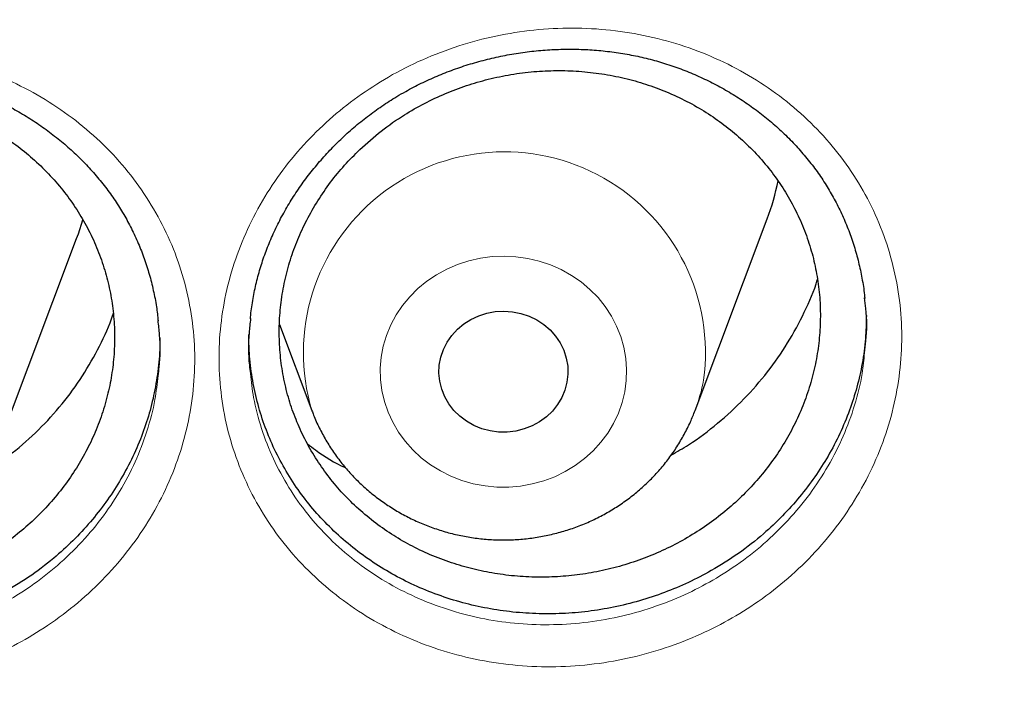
# Model space of a CAD drawing. Header units: millimetres. Extents: x 8 to 976, y 12 to 967.
# Tile 99 of 256: x 384.49 to 390.59, y 805.98 to 810.16. Entities that reach past the tile are written whole.
import ezdxf

# ---------------------------------------------------------------- set-up
doc = ezdxf.new("R2010")
doc.units = ezdxf.units.MM

msp = doc.modelspace()

# ---------------------------------------------------------------- linework, layer by layer
at = {"color": 7, "linetype": 'Continuous', "lineweight": 30}
for p, q in [((388.6729, 807.7392), (389.12, 808.9274)), ((384.3915, 807.6188), (384.8386, 808.807)), ((386.0957, 808.2735), (386.2968, 807.7392))]:
    msp.add_line(p, q, dxfattribs=at)
at = {"color": 7, "linetype": 'Continuous', "lineweight": 30, "flags": 128}
for points in [[(384.8386, 808.807), (384.8491, 808.8359), (384.8767, 808.9217)], [(387.8788, 807.9155), (387.866, 807.8668), (387.8464, 807.8201), (387.8204, 807.7764), (387.7884, 807.7362), (387.7509, 807.7004), (387.7088, 807.6697), (387.6626, 807.6444), (387.6132, 807.6252), (387.5616, 807.6123), (387.5086, 807.606), (387.4552, 807.6064), (387.4023, 807.6134), (387.3508, 807.627), (387.3018, 807.647), (387.256, 807.6728), (387.2143, 807.7042), (387.1775, 807.7405), (387.1461, 807.7811), (387.1208, 807.8252), (387.1019, 807.8721), (387.0899, 807.921), (387.085, 807.9709), (387.0872, 808.021), (387.0964, 808.0703), (387.1127, 808.1181), (387.1355, 808.1634), (387.1646, 808.2055), (387.1994, 808.2435), (387.2393, 808.2769), (387.2836, 808.3049), (387.3314, 808.3272), (387.382, 808.3433), (387.4345, 808.3529), (387.4878, 808.3559), (387.5411, 808.3522), (387.5934, 808.3418), (387.6437, 808.325), (387.6912, 808.3021), (387.7351, 808.2734), (387.7744, 808.2395), (387.8086, 808.201), (387.837, 808.1585), (387.8592, 808.1129), (387.8746, 808.0649), (387.8831, 808.0154), (387.8845, 807.9653), (387.8788, 807.9155)]]:
    msp.add_lwpolyline(points, dxfattribs=at)
at = {"color": 252, "linetype": 'Continuous', "lineweight": 0, "flags": 128}
msp.add_lwpolyline([(388.2369, 807.8562), (388.2206, 807.7887), (388.1974, 807.723), (388.1676, 807.6597), (388.1314, 807.5993), (388.0891, 807.5426), (388.0412, 807.4899), (387.9882, 807.4418), (387.9304, 807.3988), (387.8684, 807.3611), (387.8029, 807.3293), (387.7344, 807.3035), (387.6636, 807.2841), (387.5911, 807.2712), (387.5176, 807.2648), (387.4439, 807.2652), (387.3705, 807.2723), (387.2981, 807.2859), (387.2275, 807.3061), (387.1593, 807.3325), (387.0942, 807.365), (387.0327, 807.4033), (386.9754, 807.4469), (386.9229, 807.4955), (386.8756, 807.5487), (386.834, 807.6059), (386.7985, 807.6666), (386.7694, 807.7302), (386.747, 807.7961), (386.7314, 807.8638), (386.7229, 807.9326), (386.7215, 808.0018), (386.7273, 808.0708), (386.7401, 808.139), (386.7599, 808.2057), (386.7864, 808.2703), (386.8194, 808.3322), (386.8587, 808.3908), (386.9038, 808.4456), (386.9544, 808.496), (387.0099, 808.5416), (387.0698, 808.582), (387.1336, 808.6168), (387.2007, 808.6456), (387.2704, 808.6683), (387.3422, 808.6845), (387.4152, 808.6941), (387.4889, 808.6971), (387.5626, 808.6934), (387.6356, 808.683), (387.7071, 808.6661), (387.7766, 808.6427), (387.8434, 808.6132), (387.9068, 808.5778), (387.9662, 808.5368), (388.0212, 808.4906), (388.0711, 808.4397), (388.1156, 808.3844), (388.1542, 808.3255), (388.1866, 808.2632), (388.2124, 808.1984), (388.2314, 808.1315), (388.2434, 808.0632), (388.2484, 807.9941), (388.2462, 807.9249), (388.2369, 807.8562)], dxfattribs=at)
at = {"color": 252, "linetype": 'Continuous', "lineweight": 0}
for centre, radius, start, end in [((387.4908, 808.0974), 1.2465, 352.16048, 196.74421), ((387.6182, 808.136), 1.1269, 339.41468, 349.33101)]:
    msp.add_arc(centre, radius, start, end, dxfattribs=at)
at = {"color": 7, "linetype": 'Continuous', "lineweight": 30}
msp.add_arc((387.6703, 809.473), 1.5489, 339.37399, 348.50953, dxfattribs=at)
at = {"color": 252, "linetype": 'Continuous', "lineweight": 0}
for points, knots in [([(361.8798, 844.4039), (361.3833, 844.398), (360.3901, 844.3861), (358.9033, 844.2905), (357.4222, 844.138), (355.9497, 843.9234), (354.4974, 843.6502), (353.0678, 843.3198), (351.6632, 842.9342), (350.2777, 842.492), (348.9056, 841.9911), (347.5499, 841.4312), (346.2139, 840.8122), (344.9081, 840.1387), (343.6351, 839.412), (342.4049, 838.6381), (341.2188, 837.8196), (340.0785, 836.959), (338.9788, 836.053), (337.9155, 835.0976), (336.8914, 834.0936), (335.9095, 833.042), (334.9778, 831.951), (334.0982, 830.8226), (333.2772, 829.6659), (332.5153, 828.4839), (331.8128, 827.2794), (331.1664, 826.0476), (330.5737, 824.7831), (330.0371, 823.4878), (329.5589, 822.1637), (329.1431, 820.8213), (328.7907, 819.4629), (328.504, 818.0995), (328.2823, 816.7339), (328.1246, 815.3689), (328.0298, 813.9988), (327.998, 812.6177), (328.0306, 811.2284), (328.1288, 809.8334), (328.2923, 808.4439), (328.5208, 807.0624), (328.812, 805.6998), (329.1642, 804.3586), (329.5752, 803.0408), (330.0466, 801.741), (330.5805, 800.4537), (331.1773, 799.1818), (331.837, 797.9283), (332.5549, 796.7032), (333.3295, 795.5089), (334.1543, 794.3546), (335.0267, 793.2419), (335.944, 792.172), (336.9096, 791.1403), (337.928, 790.1427), (338.9982, 789.1819), (340.119, 788.2607), (341.2819, 787.3866), (342.4847, 786.5613), (343.7175, 785.7911), (344.9774, 785.0763), (346.2613, 784.4172), (347.5742, 783.8107), (348.922, 783.2547), (350.3026, 782.7512), (351.7139, 782.3025), (353.1448, 781.9125), (354.5926, 781.5819), (356.0458, 781.3129), (357.5014, 781.1049), (358.9563, 780.9569), (360.4167, 780.868), (361.8887, 780.8381), (363.3696, 780.8687), (364.8564, 780.9609), (366.3375, 781.1143), (367.81, 781.3286), (369.2623, 781.6019), (370.6919, 781.9323), (372.0965, 782.3179), (373.482, 782.7601), (374.8541, 783.261), (376.2097, 783.8209), (377.5458, 784.4399), (378.8516, 785.1134), (380.1245, 785.8401), (381.3548, 786.614), (382.5409, 787.4325), (383.6812, 788.2931), (384.7809, 789.1991), (385.8442, 790.1545), (386.8683, 791.1585), (387.8502, 792.2101), (388.7819, 793.3011), (389.6615, 794.4295), (390.4825, 795.5862), (391.2444, 796.7682), (391.9469, 797.9727), (392.5933, 799.2045), (393.186, 800.469), (393.7226, 801.7643), (394.2008, 803.0883), (394.6166, 804.4308), (394.969, 805.7892), (395.2557, 807.1526), (395.4774, 808.5182), (395.6351, 809.8832), (395.7299, 811.2533), (395.7617, 812.6344), (395.7291, 814.0237), (395.6309, 815.4187), (395.4674, 816.8082), (395.2389, 818.1897), (394.9476, 819.5522), (394.5955, 820.8935), (394.1845, 822.2113), (393.7131, 823.5111), (393.1792, 824.7984), (392.5824, 826.0703), (391.9227, 827.3238), (391.2048, 828.5489), (390.4302, 829.7432), (389.6054, 830.8975), (388.7329, 832.0102), (387.8157, 833.08), (386.85, 834.1118), (385.8317, 835.1094), (384.7615, 836.0702), (383.6407, 836.9914), (382.4778, 837.8655), (381.275, 838.6907), (380.0421, 839.461), (378.7822, 840.1758), (377.4984, 840.8349), (376.1855, 841.4414), (374.8377, 841.9974), (373.4571, 842.5009), (372.0458, 842.9496), (370.6149, 843.3396), (369.1671, 843.6702), (367.7139, 843.9391), (366.2583, 844.1474), (364.8034, 844.2945), (363.343, 844.3868), (362.3676, 844.3982), (361.8798, 844.4039)], [0, 0, 0, 0, 0.007, 0.014, 0.021, 0.028, 0.035, 0.041875, 0.04875, 0.055625, 0.0625, 0.0695, 0.0765, 0.0835, 0.0905, 0.0975, 0.104375, 0.11125, 0.118125, 0.125, 0.132, 0.139, 0.146, 0.153, 0.16, 0.166875, 0.17375, 0.180625, 0.1875, 0.1945, 0.2015, 0.2085, 0.2155, 0.2225, 0.229375, 0.23625, 0.243125, 0.25, 0.257, 0.264, 0.271, 0.278, 0.285, 0.291875, 0.29875, 0.305625, 0.3125, 0.3195, 0.3265, 0.3335, 0.3405, 0.3475, 0.354375, 0.36125, 0.368125, 0.375, 0.382, 0.389, 0.396, 0.403, 0.41, 0.416875, 0.42375, 0.430625, 0.4375, 0.4445, 0.4515, 0.4585, 0.4655, 0.4725, 0.479375, 0.48625, 0.493125, 0.5, 0.507, 0.514, 0.521, 0.528, 0.535, 0.541875, 0.54875, 0.555625, 0.5625, 0.5695, 0.5765, 0.5835, 0.5905, 0.5975, 0.604375, 0.61125, 0.618125, 0.625, 0.632, 0.639, 0.646, 0.653, 0.66, 0.666875, 0.67375, 0.680625, 0.6875, 0.6945, 0.7015, 0.7085, 0.7155, 0.7225, 0.729375, 0.73625, 0.743125, 0.75, 0.757, 0.764, 0.771, 0.778, 0.785, 0.791875, 0.79875, 0.805625, 0.8125, 0.8195, 0.8265, 0.8335, 0.8405, 0.8475, 0.854375, 0.86125, 0.868125, 0.875, 0.882, 0.889, 0.896, 0.903, 0.91, 0.916875, 0.92375, 0.930625, 0.9375, 0.9445, 0.9515, 0.9585, 0.9655, 0.9725, 0.979375, 0.98625, 0.993125, 1, 1, 1, 1]), ([(386.7712, 809.8072), (386.7801, 809.8123), (386.8577, 809.8566), (387.0101, 809.9309), (387.2345, 810.0132), (387.4666, 810.072), (387.7036, 810.1056), (387.9421, 810.1145), (388.1794, 810.0987), (388.4122, 810.0573), (388.6377, 809.9917), (388.8534, 809.903), (389.0562, 809.7912), (389.2438, 809.6585), (389.4135, 809.5067), (389.5627, 809.3372), (389.6903, 809.153), (389.7948, 808.9559), (389.874, 808.7479), (389.9277, 808.532), (389.9552, 808.3114), (389.9553, 808.0886), (389.9292, 807.8667), (389.877, 807.6479), (389.7984, 807.4353), (389.6954, 807.2313), (389.5693, 807.0385), (389.4209, 806.86), (389.2529, 806.6973), (389.0717, 806.556), (388.8809, 806.4368), (388.6781, 806.336), (388.4592, 806.2539), (388.2266, 806.1931), (387.9894, 806.157), (387.7506, 806.1466), (387.5132, 806.1609), (387.2796, 806.1999), (387.0531, 806.264), (386.8362, 806.3516), (386.632, 806.4616), (386.4437, 806.5932), (386.2729, 806.7438), (386.1217, 806.9119), (385.9927, 807.0958), (385.8869, 807.2926), (385.8055, 807.4998), (385.7505, 807.7151), (385.7215, 807.9354), (385.719, 808.1581), (385.7438, 808.3804), (385.7947, 808.5995), (385.8712, 808.8126), (385.9727, 809.0168), (386.0972, 809.2098), (386.2414, 809.3872), (386.4034, 809.5461), (386.5784, 809.6882), (386.707, 809.7676), (386.7712, 809.8072)], [0, 0, 0, 0, 0.002324, 0.020223, 0.038179, 0.056079, 0.073986, 0.091951, 0.109859, 0.127756, 0.14571, 0.163609, 0.181544, 0.199537, 0.217473, 0.235342, 0.253267, 0.271135, 0.289032, 0.306987, 0.324884, 0.342716, 0.360605, 0.378436, 0.396292, 0.414207, 0.432063, 0.449901, 0.467797, 0.485635, 0.502183, 0.518731, 0.536708, 0.554741, 0.572716, 0.590616, 0.608573, 0.626471, 0.644424, 0.662435, 0.680387, 0.698294, 0.716258, 0.734164, 0.752066, 0.770027, 0.787929, 0.805793, 0.823715, 0.841579, 0.859428, 0.877332, 0.89518, 0.912994, 0.930865, 0.948676, 0.965768, 0.982909, 1, 1, 1, 1]), ([(382.4168, 809.6986), (382.4241, 809.7026), (382.5007, 809.7444), (382.6522, 809.8152), (382.8777, 809.8936), (383.1104, 809.9484), (383.3477, 809.9779), (383.5862, 809.9827), (383.823, 809.9627), (384.055, 809.9173), (384.2794, 809.848), (384.4937, 809.7556), (384.6948, 809.6405), (384.8803, 809.5047), (385.0479, 809.3501), (385.1946, 809.1783), (385.3196, 808.9921), (385.4214, 808.7934), (385.4977, 808.5842), (385.5485, 808.3676), (385.5731, 808.1466), (385.5702, 807.924), (385.5411, 807.7026), (385.486, 807.4848), (385.4046, 807.2736), (385.2988, 807.0714), (385.1701, 806.8809), (385.0192, 806.7049), (384.8491, 806.5452), (384.666, 806.407), (384.4736, 806.2911), (384.2694, 806.1938), (384.0495, 806.1156), (383.8163, 806.0589), (383.5787, 806.027), (383.34, 806.0207), (383.103, 806.0391), (382.8702, 806.0821), (382.6447, 806.1501), (382.4292, 806.2413), (382.2268, 806.3547), (382.0404, 806.4893), (381.8719, 806.6427), (381.7231, 806.8132), (381.5967, 806.9991), (381.4936, 807.1975), (381.4151, 807.406), (381.363, 807.622), (381.337, 807.8427), (381.3374, 808.0653), (381.3653, 808.2871), (381.4191, 808.5052), (381.4984, 808.7169), (381.6027, 808.9193), (381.7298, 809.1102), (381.8767, 809.2854), (382.0418, 809.4424), (382.2205, 809.5824), (382.3515, 809.6599), (382.4168, 809.6986)], [0, 0, 0, 0, 0.0018867, 0.0197854, 0.0377413, 0.0556407, 0.0735429, 0.0915025, 0.1094054, 0.1272924, 0.1452372, 0.1631254, 0.1810521, 0.1990369, 0.2169635, 0.2348274, 0.2527483, 0.2706116, 0.2885107, 0.3064677, 0.3243663, 0.3422059, 0.360102, 0.3779414, 0.3958074, 0.4137311, 0.4315974, 0.4494434, 0.4673466, 0.4851926, 0.501749, 0.5183053, 0.5362768, 0.5543052, 0.5722748, 0.5901688, 0.6081191, 0.6260117, 0.6439561, 0.6619574, 0.6799015, 0.6977994, 0.7157542, 0.7336513, 0.7515514, 0.7695096, 0.787409, 0.8052773, 0.8232022, 0.8410711, 0.8589265, 0.8768397, 0.8946954, 0.9125185, 0.9303974, 0.9482188, 0.9654621, 0.9827569, 1, 1, 1, 1]), ([(385.9162, 807.9699), (385.9217, 807.9201), (385.9344, 807.8038), (385.9821, 807.6259), (386.0552, 807.4385), (386.1511, 807.2609), (386.2678, 807.0949), (386.4046, 806.9434), (386.5592, 806.8076), (386.7296, 806.6892), (386.9143, 806.5903), (387.1105, 806.5117), (387.3154, 806.4544), (387.5267, 806.4198), (387.7415, 806.4077), (387.9576, 806.4177), (388.1722, 806.451), (388.3826, 806.5067), (388.5806, 806.5815), (388.7641, 806.6733), (388.9367, 806.7816), (389.1007, 806.9099), (389.2527, 807.0575), (389.3871, 807.2195), (389.5012, 807.3942), (389.5947, 807.5791), (389.665, 807.7717), (389.709, 807.9452), (389.7197, 808.0543), (389.7238, 808.0966)], [0, 0, 0, 0, 0.028507, 0.066525, 0.104626, 0.14285, 0.180952, 0.219064, 0.257298, 0.295412, 0.333621, 0.371952, 0.410162, 0.448266, 0.486492, 0.524598, 0.562854, 0.601235, 0.639495, 0.674703, 0.70991, 0.747878, 0.785965, 0.823931, 0.861934, 0.900057, 0.938057, 0.976011, 1, 1, 1, 1]), ([(381.537, 807.8499), (381.5411, 807.8083), (381.5516, 807.7003), (381.5954, 807.5299), (381.6657, 807.3414), (381.7593, 807.1622), (381.8736, 806.9944), (382.0082, 806.8406), (382.1607, 806.7023), (382.3293, 806.581), (382.5125, 806.479), (382.7074, 806.397), (382.9114, 806.336), (383.1221, 806.2977), (383.3365, 806.2817), (383.5525, 806.2879), (383.7674, 806.3174), (383.9784, 806.3692), (384.1774, 806.4405), (384.3621, 806.5289), (384.5361, 806.6341), (384.7018, 806.7595), (384.8558, 806.9044), (384.9923, 807.0639), (385.1088, 807.2366), (385.2047, 807.4197), (385.2777, 807.611), (385.3254, 807.7906), (385.3381, 807.9065), (385.3435, 807.9557)], [0, 0, 0, 0, 0.023778, 0.061837, 0.099962, 0.138208, 0.176334, 0.214457, 0.252703, 0.290826, 0.329045, 0.367388, 0.405608, 0.443728, 0.48197, 0.520093, 0.558367, 0.596767, 0.635047, 0.670299, 0.705552, 0.743564, 0.781698, 0.819709, 0.85776, 0.895934, 0.933984, 0.971983, 1, 1, 1, 1])]:
    msp.add_open_spline(points, degree=3, knots=knots, dxfattribs=at)
at = {"color": 7, "linetype": 'Continuous', "lineweight": 30}
for points, knots in [([(327.0285, 815.3102), (327.026, 815.2749), (327.0205, 815.198), (327.0129, 815.081), (327.005, 814.9545), (326.9969, 814.8211), (326.9886, 814.6748), (326.9805, 814.5161), (326.9726, 814.3459), (326.9648, 814.152), (326.9574, 813.9329), (326.9511, 813.6872), (326.9464, 813.4253), (326.944, 813.1471), (326.9442, 812.8527), (326.9475, 812.5421), (326.9543, 812.2154), (326.9644, 811.8987), (326.9771, 811.5969), (326.9912, 811.3218), (327.0069, 811.0595), (327.0236, 810.8157), (327.0406, 810.591), (327.0576, 810.3857), (327.0741, 810.2012), (327.0897, 810.0375), (327.1039, 809.8953), (327.1165, 809.7742), (327.1274, 809.6741), (327.1362, 809.594), (327.1426, 809.5375), (327.147, 809.4998), (327.1503, 809.4704), (327.1545, 809.4352), (327.1599, 809.3891), (327.1666, 809.333), (327.1764, 809.2523), (327.19, 809.143), (327.2084, 809.0007), (327.2298, 808.8404), (327.2544, 808.6641), (327.2814, 808.4787), (327.3104, 808.2879), (327.3405, 808.0974), (327.3718, 807.9075), (327.4041, 807.7184), (327.4568, 807.421), (327.5331, 807.017), (327.6343, 806.5261), (327.7393, 806.0546), (327.848, 805.598), (327.9657, 805.1345), (328.074, 804.7342), (328.1692, 804.3986), (328.2481, 804.1293), (328.3303, 803.8583), (328.4071, 803.6126), (328.475, 803.4015), (328.5301, 803.2336), (328.5776, 803.0911), (328.6154, 802.9796), (328.6441, 802.8957), (328.6648, 802.8357), (328.6835, 802.7818), (328.7039, 802.7231), (328.7296, 802.65), (328.7612, 802.5607), (328.7988, 802.4557), (328.8427, 802.3346), (328.8965, 802.1879), (328.9616, 802.0137), (329.0391, 801.8101), (329.1268, 801.5847), (329.2234, 801.3423), (329.3254, 801.0926), (329.4289, 800.8452), (329.5587, 800.5423), (329.7146, 800.1899), (329.8963, 799.7941), (330.0672, 799.4348), (330.2264, 799.1101), (330.3736, 798.8178), (330.5147, 798.5443), (330.6493, 798.2892), (330.777, 798.0524), (330.9781, 797.6865), (331.2623, 797.1873), (331.5439, 796.7181), (331.7324, 796.4137), (331.821, 796.2721), (331.9106, 796.1307), (332.001, 795.9895), (332.0923, 795.8486), (332.1825, 795.7109), (332.2647, 795.5869), (332.3344, 795.4826), (332.3894, 795.401), (332.4323, 795.3375), (332.4649, 795.2896), (332.4941, 795.2468), (332.5275, 795.198), (332.573, 795.1319), (332.6317, 795.0469), (332.7048, 794.942), (332.7912, 794.8192), (332.891, 794.6787), (332.9973, 794.5308), (333.1088, 794.3775), (333.2243, 794.2206), (333.35, 794.052), (333.4862, 793.8719), (333.6322, 793.6814), (333.8524, 793.3987), (334.1419, 793.0366), (334.4871, 792.6195), (334.8137, 792.2372), (335.1212, 791.8874), (335.42, 791.5568), (335.7095, 791.2448), (335.9874, 790.9526), (336.2532, 790.6795), (336.5066, 790.425), (336.7487, 790.1868), (336.9936, 789.9504), (337.2445, 789.7132), (337.5079, 789.4694), (337.7754, 789.2271), (338.0503, 788.9833), (338.3328, 788.7384), (338.6017, 788.5103), (338.8558, 788.2992), (339.094, 788.1048), (339.337, 787.91), (339.585, 787.7151), (339.8366, 787.521), (340.0577, 787.3536), (340.2415, 787.2165), (340.3825, 787.1126), (340.5086, 787.0205), (340.6196, 786.9402), (340.7101, 786.8752), (340.7817, 786.8241), (340.8344, 786.7867), (340.8749, 786.758), (340.9097, 786.7334), (340.9525, 786.7032), (341.013, 786.6608), (341.094, 786.6042), (341.1926, 786.5358), (341.3091, 786.4556), (341.4437, 786.3639), (341.5964, 786.2609), (341.8983, 786.0597), (342.3505, 785.7665), (342.9563, 785.3909), (343.5812, 785.0206), (344.2255, 784.6566), (344.8854, 784.3018), (345.5605, 783.957), (346.2495, 783.6233), (346.9505, 783.3023), (347.6927, 782.9816), (348.4703, 782.6667), (349.2822, 782.3607), (350.0899, 782.0782), (350.8925, 781.8185), (351.6845, 781.5821), (352.4653, 781.3679), (353.2355, 781.1745), (354.0031, 780.999), (354.8067, 780.8332), (355.6493, 780.6791), (356.531, 780.5396), (357.4162, 780.4212), (358.3043, 780.3241), (359.1947, 780.2484), (360.0869, 780.1941), (360.9802, 780.1614), (361.8742, 780.1504), (362.7682, 780.1611), (363.6615, 780.1936), (364.5537, 780.2476), (365.4442, 780.323), (366.3323, 780.4199), (367.2185, 780.5381), (368.1034, 780.6778), (368.9567, 780.8338), (369.7785, 781.0036), (370.5686, 781.185), (371.3569, 781.3842), (372.1429, 781.6015), (372.9215, 781.8356), (373.6942, 782.0868), (374.4647, 782.3564), (375.2411, 782.6481), (375.9706, 782.942), (376.6525, 783.2337), (377.2862, 783.5193), (377.923, 783.8215), (378.459, 784.0889), (378.8949, 784.3148), (379.231, 784.4936), (379.5675, 784.6772), (379.9041, 784.8656), (380.2364, 785.0563), (380.5578, 785.2454), (380.8618, 785.4285), (381.1467, 785.6039), (381.4127, 785.771), (381.66, 785.9294), (381.889, 786.0787), (382.0794, 786.2048), (382.2349, 786.3091), (382.3589, 786.3931), (382.4749, 786.4724), (382.5831, 786.5469), (382.6826, 786.616), (382.7701, 786.6772), (382.8394, 786.7259), (382.8913, 786.7626), (382.9356, 786.794), (382.9854, 786.8294), (383.0467, 786.8732), (383.1182, 786.9245), (383.2151, 786.9944), (383.3391, 787.0847), (383.4933, 787.198), (383.6678, 787.328), (383.8633, 787.4755), (384.08, 787.6417), (384.3138, 787.824), (384.5643, 788.023), (384.8148, 788.2259), (385.0633, 788.4312), (385.3051, 788.6346), (385.5491, 788.8439), (385.7905, 789.055), (386.0274, 789.2659), (386.3622, 789.5699), (386.7871, 789.9678), (387.2824, 790.4518), (387.7453, 790.9227), (388.1775, 791.3796), (388.5899, 791.8319), (388.9829, 792.279), (389.358, 792.7211), (389.7186, 793.1612), (390.112, 793.6584), (390.5372, 794.2184), (390.9897, 794.8442), (391.4266, 795.4794), (391.8267, 796.0911), (392.1924, 796.6779), (392.528, 797.2411), (392.8556, 797.8173), (393.1765, 798.4099), (393.4903, 799.0197), (393.7375, 799.5271), (393.9241, 799.9259), (394.0539, 800.2107), (394.1817, 800.4988), (394.3076, 800.7904), (394.4305, 801.0831), (394.5448, 801.3633), (394.6476, 801.6221), (394.737, 801.8528), (394.8158, 802.0607), (394.8844, 802.2455), (394.9364, 802.3881), (394.9744, 802.4936), (395.0007, 802.5672), (395.0242, 802.6333), (395.0449, 802.6923), (395.0632, 802.7445), (395.0801, 802.7929), (395.098, 802.8447), (395.1202, 802.909), (395.1484, 802.9915), (395.1827, 803.0931), (395.2228, 803.2131), (395.2683, 803.3514), (395.3191, 803.5081), (395.4224, 803.8334), (395.569, 804.3175), (395.7463, 804.9512), (395.8933, 805.5217), (396.015, 806.0309), (396.1162, 806.4844), (396.2106, 806.9383), (396.2808, 807.3028), (396.3306, 807.5767), (396.3625, 807.7585), (396.3935, 807.9411), (396.4235, 808.1243), (396.4524, 808.3082), (396.4802, 808.4921), (396.5062, 808.6708), (396.5297, 808.8395), (396.5502, 808.9922), (396.5677, 809.1277), (396.5823, 809.2439), (396.5941, 809.3408), (396.6028, 809.4143), (396.6088, 809.4656), (396.6132, 809.5039), (396.6178, 809.544), (396.6236, 809.5957), (396.6309, 809.6609), (396.6407, 809.751), (396.6532, 809.8699), (396.6684, 810.021), (396.6852, 810.1964), (396.703, 810.3963), (396.7199, 810.6021), (396.7357, 810.8107), (396.7501, 811.0192), (396.7639, 811.2427), (396.7768, 811.479), (396.7903, 811.7692), (396.8023, 812.1019), (396.8111, 812.4677), (396.8154, 812.8138), (396.8158, 813.1402), (396.813, 813.4468), (396.8077, 813.7337), (396.8005, 813.9908), (396.7923, 814.2196), (396.7837, 814.4219), (396.7746, 814.6089), (396.7652, 814.7806), (396.7559, 814.9351), (396.7471, 815.0748), (396.7392, 815.198), (396.7337, 815.2749), (396.7312, 815.3102)], [0, 0, 0, 0, 0.0009265, 0.0020153, 0.0031174, 0.0043621, 0.0057274, 0.0072008, 0.0087824, 0.0104719, 0.012602, 0.0148824, 0.0173128, 0.0198934, 0.0226243, 0.0255053, 0.0285362, 0.0317174, 0.0343222, 0.0369399, 0.0393797, 0.0416333, 0.0437365, 0.0456467, 0.0473639, 0.0488881, 0.0502193, 0.0513387, 0.052272, 0.053019, 0.0535799, 0.0538504, 0.0540754, 0.0544002, 0.0548373, 0.0553629, 0.0559711, 0.0570941, 0.0584214, 0.059953, 0.0615834, 0.0633624, 0.0651515, 0.0669351, 0.0687133, 0.0704859, 0.0722532, 0.077085, 0.0818755, 0.0861274, 0.0904466, 0.094855, 0.0993527, 0.1019104, 0.1044962, 0.1071098, 0.1097355, 0.1116079, 0.113235, 0.1146171, 0.1157541, 0.1164872, 0.1170635, 0.1175078, 0.1180599, 0.1187797, 0.1196483, 0.1206749, 0.1218595, 0.1232023, 0.1249869, 0.126991, 0.1292143, 0.131657, 0.1341868, 0.1366497, 0.1390459, 0.1432653, 0.1472597, 0.1510293, 0.1542052, 0.1572019, 0.1600193, 0.1626578, 0.165117, 0.1674012, 0.1741097, 0.1808608, 0.1823823, 0.183906, 0.1854317, 0.1869596, 0.1884897, 0.190022, 0.191458, 0.1925529, 0.1934491, 0.1941466, 0.1946454, 0.1950304, 0.1955623, 0.1962602, 0.1972212, 0.1983844, 0.1997499, 0.2013177, 0.2030878, 0.2047173, 0.2064873, 0.2083976, 0.2104486, 0.2126399, 0.2149324, 0.2202022, 0.225249, 0.2296435, 0.2338538, 0.2378798, 0.2417217, 0.2453793, 0.2487924, 0.2520279, 0.2550857, 0.2579661, 0.2612152, 0.2644013, 0.2676431, 0.270941, 0.2742946, 0.2777042, 0.2804224, 0.2831752, 0.2859624, 0.2887842, 0.2916405, 0.2944835, 0.2962188, 0.2977831, 0.2991766, 0.3003994, 0.3014513, 0.302158, 0.3027561, 0.3031811, 0.3034857, 0.3038939, 0.3045841, 0.3054644, 0.3065349, 0.3077957, 0.3092466, 0.3108877, 0.3127189, 0.3189409, 0.3252774, 0.3317279, 0.3382924, 0.3449709, 0.3516409, 0.358421, 0.3652789, 0.3720702, 0.3798228, 0.3874625, 0.3949893, 0.4024031, 0.4097041, 0.4167651, 0.4237174, 0.4305937, 0.4374673, 0.445278, 0.4530885, 0.4608989, 0.4687091, 0.4765191, 0.484329, 0.492139, 0.4999491, 0.5077592, 0.5155692, 0.5233791, 0.5311891, 0.5389993, 0.5468107, 0.5546458, 0.5625139, 0.5695915, 0.5766955, 0.5838259, 0.5909825, 0.5981656, 0.6052461, 0.6124054, 0.619708, 0.6271539, 0.6332004, 0.6393382, 0.6455674, 0.6518881, 0.6552355, 0.6586079, 0.6620055, 0.6654281, 0.6688726, 0.6722061, 0.6753597, 0.6783332, 0.6811266, 0.6837399, 0.6861731, 0.6884262, 0.6898422, 0.6911765, 0.692429, 0.6935999, 0.6946891, 0.6956708, 0.6964567, 0.6969554, 0.6973713, 0.69791, 0.6985897, 0.699389, 0.7002639, 0.7017888, 0.7034971, 0.7053888, 0.7076192, 0.71006, 0.7127115, 0.7155736, 0.7186462, 0.7213676, 0.7242342, 0.7271406, 0.7300172, 0.732864, 0.7356811, 0.7422038, 0.7485608, 0.7543803, 0.7600537, 0.7655814, 0.770963, 0.7761988, 0.7813169, 0.7864235, 0.7934424, 0.8004583, 0.8074712, 0.814481, 0.8204264, 0.8263792, 0.8324266, 0.83859, 0.8448692, 0.8512645, 0.8541151, 0.8569883, 0.859884, 0.8628021, 0.8657425, 0.868642, 0.8711514, 0.8734293, 0.8754757, 0.8772902, 0.8788731, 0.8796676, 0.8803876, 0.8810332, 0.8816046, 0.8821122, 0.8825623, 0.8830175, 0.883627, 0.884438, 0.8854254, 0.8865894, 0.8879297, 0.8894465, 0.891139, 0.8973602, 0.9034228, 0.9093267, 0.9136504, 0.9179034, 0.9221769, 0.9264834, 0.9281842, 0.9298902, 0.9316011, 0.9333171, 0.9350383, 0.9367645, 0.9384775, 0.9400471, 0.9414914, 0.9427553, 0.9438392, 0.9447429, 0.9454653, 0.9458958, 0.9461788, 0.9465358, 0.9470179, 0.9476253, 0.9483578, 0.9495394, 0.9509471, 0.9525809, 0.9544408, 0.9565268, 0.9583244, 0.9602615, 0.9623382, 0.9645545, 0.9668446, 0.9704216, 0.9738153, 0.977026, 0.9800537, 0.9828983, 0.9855597, 0.988038, 0.9900562, 0.9919342, 0.993672, 0.9952697, 0.9967184, 0.9979847, 0.9990735, 1, 1, 1, 1]), ([(386.8789, 809.7185), (386.8948, 809.7272), (386.9423, 809.7532), (387.0237, 809.7927), (387.1239, 809.8353), (387.227, 809.8727), (387.3326, 809.9049), (387.4404, 809.9316), (387.5498, 809.9527), (387.6603, 809.9681), (387.7714, 809.9776), (387.8826, 809.9813), (387.9933, 809.979), (388.1029, 809.9709), (388.2111, 809.9568), (388.3172, 809.9371), (388.421, 809.9118), (388.5225, 809.8807), (388.6223, 809.844), (388.7203, 809.8016), (388.8162, 809.7536), (388.9094, 809.7002), (388.9994, 809.6416), (389.0856, 809.5782), (389.1676, 809.5102), (389.2449, 809.4382), (389.3171, 809.3624), (389.3837, 809.2833), (389.4445, 809.2013), (389.4995, 809.1166), (389.5487, 809.0289), (389.5925, 808.9381), (389.6309, 808.8441), (389.6635, 808.7473), (389.6904, 808.6482), (389.7105, 808.5471), (389.7219, 808.4759), (389.7247, 808.4384), (389.725, 808.4353)], [0, 0, 0, 0, 0.014279, 0.042572, 0.070991, 0.099597, 0.128374, 0.157295, 0.186328, 0.215432, 0.244565, 0.273665, 0.302688, 0.331592, 0.360343, 0.388912, 0.417267, 0.445477, 0.473959, 0.502743, 0.53178, 0.561019, 0.590395, 0.619846, 0.64929, 0.678645, 0.707847, 0.736846, 0.765599, 0.79408, 0.822483, 0.851148, 0.880054, 0.909173, 0.938463, 0.967874, 0.997358, 1, 1, 1, 1]), ([(329.5316, 809.7522), (329.5452, 809.6246), (329.5738, 809.3549), (329.6254, 808.9439), (329.6845, 808.5193), (329.7502, 808.0955), (329.8221, 807.6725), (329.9004, 807.2506), (329.9849, 806.8298), (330.0758, 806.4101), (330.1729, 805.9916), (330.2763, 805.5745), (330.3859, 805.1588), (330.5017, 804.7445), (330.6237, 804.3318), (330.7519, 803.9208), (330.8862, 803.5115), (331.0266, 803.104), (331.173, 802.6984), (331.3256, 802.2947), (331.4841, 801.8931), (331.6487, 801.4937), (331.8192, 801.0964), (331.9956, 800.7015), (332.178, 800.3089), (332.3661, 799.9187), (332.5601, 799.5311), (332.7599, 799.146), (332.9654, 798.7636), (333.1767, 798.384), (333.3935, 798.0072), (333.616, 797.6332), (333.8441, 797.2623), (334.0777, 796.8944), (334.3168, 796.5296), (334.5613, 796.1679), (334.8112, 795.8096), (335.0664, 795.4545), (335.3269, 795.1029), (335.5927, 794.7547), (335.8636, 794.4101), (336.1397, 794.0691), (336.4208, 793.7317), (336.707, 793.3981), (336.9981, 793.0683), (337.2941, 792.7423), (337.595, 792.4203), (337.9006, 792.1023), (338.211, 791.7883), (338.5261, 791.4785), (338.8458, 791.1728), (339.17, 790.8714), (339.4986, 790.5743), (339.8317, 790.2816), (340.1692, 789.9932), (340.5109, 789.7093), (340.8568, 789.43), (341.2069, 789.1553), (341.5611, 788.8852), (341.9192, 788.6198), (342.2813, 788.3591), (342.6473, 788.1032), (343.017, 787.8522), (343.3905, 787.6061), (343.7676, 787.3649), (344.1483, 787.1287), (344.5325, 786.8976), (344.9201, 786.6715), (345.3111, 786.4506), (345.7053, 786.2348), (346.1027, 786.0243), (346.5032, 785.819), (346.9068, 785.619), (347.3133, 785.4244), (347.7227, 785.2351), (348.1348, 785.0512), (348.5497, 784.8728), (348.9672, 784.6999), (349.3873, 784.5325), (349.8098, 784.3706), (350.2347, 784.2143), (350.6619, 784.0637), (351.0913, 783.9187), (351.5228, 783.7794), (351.9564, 783.6457), (352.3919, 783.5178), (352.8293, 783.3957), (353.2685, 783.2793), (353.7094, 783.1687), (354.1519, 783.0639), (354.5959, 782.965), (355.0414, 782.872), (355.4882, 782.7847), (355.9362, 782.7035), (356.3855, 782.6281), (356.8358, 782.5587), (357.2871, 782.4952), (357.7393, 782.4376), (358.1923, 782.386), (358.6461, 782.3404), (359.1005, 782.3008), (359.5555, 782.2672), (360.0109, 782.2395), (360.4666, 782.2179), (360.9227, 782.2023), (361.3789, 782.1927), (361.8353, 782.1891), (362.2916, 782.1915), (362.7479, 782.1999), (363.204, 782.2144), (363.6599, 782.2348), (364.1153, 782.2613), (364.5704, 782.2938), (365.0249, 782.3322), (365.4788, 782.3767), (365.932, 782.4271), (366.3844, 782.4835), (366.8359, 782.5458), (367.2864, 782.6141), (367.7359, 782.6883), (368.1842, 782.7684), (368.6312, 782.8545), (369.0769, 782.9464), (369.5213, 783.0441), (369.9641, 783.1478), (370.4053, 783.2572), (370.8448, 783.3725), (371.2826, 783.4935), (371.7185, 783.6203), (372.1524, 783.7528), (372.5844, 783.8911), (373.0142, 784.035), (373.4418, 784.1845), (373.8672, 784.3397), (374.2902, 784.5005), (374.7107, 784.6668), (375.1288, 784.8387), (375.5442, 785.016), (375.9569, 785.1988), (376.3668, 785.387), (376.7739, 785.5806), (377.178, 785.7796), (377.5792, 785.9838), (377.9772, 786.1934), (378.372, 786.4081), (378.7636, 786.628), (379.1519, 786.8531), (379.5368, 787.0833), (379.9182, 787.3185), (380.296, 787.5587), (380.6702, 787.8039), (381.0407, 788.054), (381.4074, 788.3089), (381.7703, 788.5686), (382.1292, 788.8331), (382.4842, 789.1023), (382.835, 789.3762), (383.1818, 789.6546), (383.5244, 789.9376), (383.8626, 790.2251), (384.1966, 790.517), (384.5261, 790.8133), (384.8512, 791.1139), (385.1718, 791.4187), (385.4878, 791.7278), (385.7991, 792.0409), (386.1057, 792.3582), (386.4075, 792.6795), (386.7045, 793.0047), (386.9966, 793.3337), (387.2837, 793.6666), (387.5658, 794.0033), (387.8429, 794.3436), (388.1148, 794.6876), (388.3816, 795.035), (388.6431, 795.386), (388.8994, 795.7404), (389.1503, 796.0981), (389.3959, 796.4591), (389.636, 796.8233), (389.8707, 797.1907), (390.0999, 797.5611), (390.3234, 797.9344), (390.5414, 798.3107), (390.7537, 798.6898), (390.9604, 799.0717), (391.1613, 799.4562), (391.3564, 799.8434), (391.5457, 800.2331), (391.7292, 800.6252), (391.9068, 801.0197), (392.0784, 801.4166), (392.2441, 801.8156), (392.4039, 802.2168), (392.5576, 802.6201), (392.7052, 803.0253), (392.8468, 803.4325), (392.9823, 803.8414), (393.1117, 804.2521), (393.2349, 804.6645), (393.3519, 805.0785), (393.4627, 805.4939), (393.5673, 805.9108), (393.6656, 806.329), (393.7577, 806.7485), (393.8434, 807.1691), (393.9229, 807.5909), (393.9961, 808.0136), (394.0629, 808.4372), (394.1235, 808.8617), (394.1773, 809.287), (394.2142, 809.6058), (394.2311, 809.7831), (394.2345, 809.8181)], [0, 0, 0, 0, 0.004275, 0.009032, 0.013789, 0.018546, 0.023303, 0.02806, 0.032817, 0.037574, 0.042332, 0.047089, 0.051846, 0.056603, 0.06136, 0.066118, 0.070875, 0.075632, 0.08039, 0.085147, 0.089905, 0.094662, 0.099419, 0.104177, 0.108935, 0.113692, 0.11845, 0.123207, 0.127965, 0.132723, 0.137481, 0.142239, 0.146996, 0.151754, 0.156512, 0.16127, 0.166028, 0.170786, 0.175545, 0.180303, 0.185061, 0.189819, 0.194577, 0.199336, 0.204094, 0.208852, 0.213611, 0.218369, 0.223128, 0.227886, 0.232645, 0.237404, 0.242162, 0.246921, 0.25168, 0.256438, 0.261197, 0.265956, 0.270715, 0.275474, 0.280233, 0.284992, 0.289751, 0.29451, 0.299269, 0.304028, 0.308787, 0.313546, 0.318305, 0.323065, 0.327824, 0.332583, 0.337342, 0.342102, 0.346861, 0.35162, 0.35638, 0.361139, 0.365899, 0.370658, 0.375418, 0.380177, 0.384937, 0.389696, 0.394456, 0.399215, 0.403975, 0.408734, 0.413494, 0.418253, 0.423013, 0.427773, 0.432532, 0.437292, 0.442052, 0.446811, 0.451571, 0.456331, 0.46109, 0.46585, 0.47061, 0.475369, 0.480129, 0.484889, 0.489649, 0.494408, 0.499168, 0.503928, 0.508687, 0.513447, 0.518207, 0.522967, 0.527726, 0.532486, 0.537246, 0.542005, 0.546765, 0.551525, 0.556285, 0.561044, 0.565804, 0.570564, 0.575323, 0.580083, 0.584843, 0.589602, 0.594362, 0.599121, 0.603881, 0.608641, 0.6134, 0.61816, 0.622919, 0.627679, 0.632438, 0.637198, 0.641957, 0.646717, 0.651476, 0.656236, 0.660995, 0.665754, 0.670514, 0.675273, 0.680032, 0.684792, 0.689551, 0.69431, 0.699069, 0.703829, 0.708588, 0.713347, 0.718106, 0.722865, 0.727624, 0.732383, 0.737142, 0.741901, 0.74666, 0.751419, 0.756177, 0.760936, 0.765695, 0.770454, 0.775212, 0.779971, 0.78473, 0.789488, 0.794247, 0.799005, 0.803764, 0.808522, 0.813281, 0.818039, 0.822797, 0.827555, 0.832314, 0.837072, 0.84183, 0.846588, 0.851346, 0.856104, 0.860862, 0.86562, 0.870378, 0.875136, 0.879893, 0.884651, 0.889409, 0.894167, 0.898924, 0.903682, 0.90844, 0.913197, 0.917954, 0.922712, 0.927469, 0.932227, 0.936984, 0.941741, 0.946499, 0.951256, 0.956013, 0.960771, 0.965528, 0.970285, 0.975042, 0.979799, 0.984556, 0.989314, 0.994071, 0.998828, 1, 1, 1, 1]), ([(382.5197, 809.605), (382.5357, 809.6135), (382.5835, 809.6386), (382.6654, 809.6767), (382.7662, 809.7176), (382.8698, 809.7532), (382.9759, 809.7835), (383.084, 809.8083), (383.1936, 809.8275), (383.3044, 809.8409), (383.4156, 809.8485), (383.5268, 809.8502), (383.6375, 809.846), (383.747, 809.8359), (383.8549, 809.82), (383.9608, 809.7984), (384.0642, 809.7711), (384.1653, 809.7383), (384.2645, 809.6998), (384.3619, 809.6556), (384.4571, 809.6059), (384.5495, 809.5509), (384.6386, 809.4907), (384.724, 809.4257), (384.805, 809.3563), (384.8812, 809.2828), (384.9523, 809.2057), (385.0178, 809.1255), (385.0774, 809.0424), (385.1311, 808.9567), (385.1791, 808.8681), (385.2216, 808.7765), (385.2586, 808.6818), (385.2898, 808.5844), (385.315, 808.4848), (385.3337, 808.3883), (385.3409, 808.3247), (385.3442, 808.2954)], [0, 0, 0, 0, 0.014377, 0.0428695, 0.0714917, 0.1003002, 0.1292814, 0.1584062, 0.1876433, 0.2169515, 0.2462873, 0.2755906, 0.3048141, 0.3339172, 0.3628644, 0.3916286, 0.4201763, 0.448575, 0.4772498, 0.5062256, 0.5354589, 0.5648937, 0.5944695, 0.6241183, 0.653762, 0.6833159, 0.7127196, 0.7419151, 0.7708627, 0.7995336, 0.8281315, 0.8570012, 0.8861143, 0.9154416, 0.9449397, 0.9745632, 1, 1, 1, 1]), ([(386.5946, 809.3584), (386.5623, 809.3261), (386.4977, 809.2616), (386.4109, 809.155), (386.3324, 809.0416), (386.2644, 808.9225), (386.2078, 808.8), (386.162, 808.6739), (386.1273, 808.5438), (386.1045, 808.4117), (386.0938, 808.2799), (386.0947, 808.1481), (386.1076, 808.016), (386.1325, 807.8858), (386.1688, 807.7596), (386.2162, 807.637), (386.2753, 807.5177), (386.3451, 807.404), (386.4244, 807.2975), (386.513, 807.1978), (386.6116, 807.1049), (386.7185, 807.0204), (386.8318, 806.9456), (386.9518, 806.8801), (387.0787, 806.824), (387.2107, 806.7783), (387.3455, 806.7437), (387.4832, 806.7198), (387.6243, 806.7068), (387.7665, 806.7051), (387.9074, 806.7147), (388.0474, 806.7351), (388.1868, 806.7668), (388.3231, 806.8093), (388.4543, 806.862), (388.5806, 806.9244), (388.7024, 806.9972), (388.8175, 807.0792), (388.924, 807.169), (389.0225, 807.2664), (389.113, 807.372), (389.1938, 807.4842), (389.2637, 807.6009), (389.3233, 807.7222), (389.3723, 807.8488), (389.4097, 807.9784), (389.4351, 808.1088), (389.4491, 808.2404), (389.4511, 808.3735), (389.441, 808.506), (389.4192, 808.6355), (389.3859, 808.7625), (389.3408, 808.8873), (389.2844, 809.0077), (389.2178, 809.1218), (389.1411, 809.23), (389.0539, 809.3324), (388.9575, 809.4272), (388.8535, 809.5129), (388.742, 809.5901), (388.6225, 809.6586), (388.4969, 809.7172), (388.3673, 809.765), (388.2335, 809.8024), (388.0951, 809.8293), (387.9544, 809.8449), (387.8137, 809.8493), (387.6727, 809.8427), (387.531, 809.8248), (387.3911, 809.7958), (387.2553, 809.7562), (387.123, 809.7063), (386.9941, 809.6457), (386.8605, 809.569), (386.7246, 809.4752), (386.6381, 809.3975), (386.5946, 809.3584)], [0, 0, 0, 0, 0.013223, 0.026447, 0.040053, 0.05366, 0.066884, 0.080108, 0.093715, 0.107323, 0.120543, 0.133763, 0.147367, 0.16097, 0.17419, 0.187412, 0.201016, 0.21462, 0.227846, 0.241072, 0.254682, 0.268292, 0.281526, 0.29476, 0.308378, 0.321996, 0.335237, 0.348478, 0.362103, 0.375728, 0.388971, 0.402215, 0.415843, 0.429471, 0.442711, 0.455952, 0.469578, 0.483203, 0.496437, 0.509671, 0.52329, 0.536909, 0.550134, 0.563361, 0.576971, 0.590583, 0.603804, 0.617023, 0.630629, 0.644234, 0.657453, 0.670673, 0.684277, 0.69788, 0.711105, 0.724329, 0.737937, 0.751545, 0.764776, 0.778007, 0.791623, 0.805238, 0.818477, 0.831716, 0.845339, 0.858962, 0.872205, 0.885448, 0.899076, 0.912704, 0.925946, 0.939187, 0.952814, 0.966442, 0.983127, 1, 1, 1, 1]), ([(382.2213, 809.2321), (382.1891, 809.2), (382.1247, 809.1359), (382.0382, 809.0299), (381.96, 808.9171), (381.8924, 808.7986), (381.836, 808.6767), (381.7905, 808.5511), (381.7561, 808.4214), (381.7336, 808.2897), (381.7231, 808.1583), (381.7242, 808.0269), (381.7373, 807.8951), (381.7624, 807.765), (381.7989, 807.639), (381.8464, 807.5165), (381.9056, 807.3974), (381.9755, 807.2837), (382.0549, 807.1771), (382.1436, 807.0774), (382.2421, 806.9843), (382.349, 806.8997), (382.4624, 806.8247), (382.5823, 806.7589), (382.7092, 806.7024), (382.841, 806.6563), (382.9757, 806.6214), (383.1132, 806.597), (383.2542, 806.5835), (383.3961, 806.5813), (383.5368, 806.5903), (383.6765, 806.6102), (383.8156, 806.6412), (383.9517, 806.6832), (384.0825, 806.7352), (384.2086, 806.797), (384.33, 806.8692), (384.4448, 806.9505), (384.551, 807.0396), (384.6492, 807.1364), (384.7393, 807.2414), (384.8198, 807.3529), (384.8894, 807.4691), (384.9487, 807.5899), (384.9974, 807.7159), (385.0345, 807.845), (385.0597, 807.975), (385.0734, 808.1062), (385.0752, 808.239), (385.0649, 808.3711), (385.0429, 808.5004), (385.0095, 808.6272), (384.9642, 808.7519), (384.9077, 808.8722), (384.8409, 808.9862), (384.7642, 809.0944), (384.6769, 809.1969), (384.5804, 809.2918), (384.4765, 809.3778), (384.365, 809.4552), (384.2456, 809.5239), (384.12, 809.5828), (383.9905, 809.6309), (383.8568, 809.6688), (383.7186, 809.6961), (383.5781, 809.7122), (383.4376, 809.717), (383.2968, 809.711), (383.1554, 809.6937), (383.0158, 809.6652), (382.8802, 809.6262), (382.7483, 809.577), (382.6196, 809.517), (382.4864, 809.4411), (382.3509, 809.3481), (382.2647, 809.2709), (382.2213, 809.2321)], [0, 0, 0, 0, 0.0132235, 0.026448, 0.0400567, 0.0536639, 0.0668886, 0.0801131, 0.0937217, 0.1073298, 0.1205505, 0.1337721, 0.1473788, 0.1609846, 0.1742067, 0.1874299, 0.2010367, 0.2146433, 0.2278717, 0.2410991, 0.2547109, 0.2683223, 0.2815563, 0.2947907, 0.3084092, 0.3220278, 0.3352671, 0.3485066, 0.3621304, 0.3757544, 0.3889955, 0.4022367, 0.4158626, 0.4294887, 0.4427269, 0.4559657, 0.4695894, 0.4832122, 0.4964455, 0.5096778, 0.5232961, 0.5369135, 0.5501391, 0.5633667, 0.5769772, 0.590588, 0.6038109, 0.617032, 0.630639, 0.6442448, 0.6574666, 0.6706892, 0.6842958, 0.697901, 0.7111271, 0.7243531, 0.7379629, 0.7515726, 0.7648047, 0.778037, 0.7916531, 0.8052695, 0.8185078, 0.8317458, 0.8453681, 0.8589906, 0.8722318, 0.8854728, 0.8990985, 0.9127244, 0.9259641, 0.9392039, 0.9528285, 0.9664532, 0.9831333, 1, 1, 1, 1]), ([(385.9156, 808.3078), (385.9159, 808.3115), (385.9186, 808.3493), (385.9296, 808.4208), (385.9492, 808.5215), (385.9756, 808.62), (386.0078, 808.717), (386.0462, 808.8125), (386.0906, 808.9067), (386.1411, 808.9993), (386.1974, 809.0898), (386.2592, 809.1777), (386.3264, 809.2627), (386.3987, 809.3442), (386.4756, 809.4219), (386.5568, 809.4953), (386.642, 809.5642), (386.7307, 809.6281), (386.81, 809.6791), (386.8603, 809.7078), (386.8789, 809.7185)], [0, 0, 0, 0, 0.006448, 0.066776, 0.12654, 0.185669, 0.244245, 0.30331, 0.362823, 0.422711, 0.482928, 0.543375, 0.603978, 0.664619, 0.725188, 0.785581, 0.845717, 0.905542, 0.964997, 1, 1, 1, 1]), ([(388.5248, 807.4636), (388.5613, 807.4844), (388.6628, 807.5423), (388.815, 807.6585), (388.9793, 807.8093), (389.1247, 807.9764), (389.2512, 808.1565), (389.3523, 808.3488), (389.4122, 808.4815), (389.4312, 808.551), (389.4314, 808.5514)], [0, 0, 0, 0, 0.084927, 0.236994, 0.38916, 0.54181, 0.693973, 0.846233, 0.998977, 1, 1, 1, 1]), ([(389.7238, 808.0966), (389.727, 808.1214), (389.7389, 808.2128), (389.739, 808.3277), (389.7271, 808.4158), (389.7241, 808.4379)], [0, 0, 0, 0, 0.217633, 0.804057, 1, 1, 1, 1]), ([(384.2392, 807.3372), (384.2465, 807.3413), (384.3179, 807.3812), (384.4411, 807.4749), (384.6057, 807.6176), (384.751, 807.7784), (384.8783, 807.952), (384.9821, 808.1378), (385.0439, 808.2685), (385.0645, 808.3379), (385.0652, 808.3406)], [0, 0, 0, 0, 0.018504, 0.180989, 0.342957, 0.505464, 0.668484, 0.830984, 0.993568, 1, 1, 1, 1]), ([(385.3435, 807.9557), (385.346, 807.9734), (385.3579, 808.0576), (385.3587, 808.1728), (385.3468, 808.2684), (385.3432, 808.2978)], [0, 0, 0, 0, 0.1553724, 0.7398078, 1, 1, 1, 1]), ([(385.9173, 808.3101), (385.9136, 808.2805), (385.9016, 808.184), (385.9022, 808.0695), (385.9138, 807.9866), (385.9162, 807.9699)], [0, 0, 0, 0, 0.26126, 0.850652, 1, 1, 1, 1]), ([(389.7352, 808.3298), (389.7341, 808.2812), (389.7319, 808.1816), (389.7113, 808.0328), (389.6782, 807.8846), (389.6319, 807.7391), (389.5723, 807.596), (389.5001, 807.4578), (389.4166, 807.3268), (389.3222, 807.2023), (389.2161, 807.0843), (389.0903, 806.966), (388.9442, 806.8502), (388.8305, 806.7813), (388.7734, 806.7467)], [0, 0, 0, 0, 0.077347, 0.158821, 0.23796, 0.317101, 0.398538, 0.47998, 0.559063, 0.638148, 0.719519, 0.800892, 0.899904, 1, 1, 1, 1]), ([(388.7734, 806.7467), (388.7265, 806.7215), (388.6328, 806.6711), (388.4834, 806.609), (388.3283, 806.5574), (388.1695, 806.5183), (388.0097, 806.4922), (387.8487, 806.4788), (387.6859, 806.478), (387.5241, 806.4901), (387.3661, 806.5147), (387.2113, 806.5517), (387.0594, 806.6013), (386.9131, 806.663), (386.7748, 806.7355), (386.6438, 806.8186), (386.5199, 806.9129), (386.4054, 807.0171), (386.3019, 807.1292), (386.2089, 807.2494), (386.1266, 807.3781), (386.0566, 807.5132), (385.9998, 807.6523), (385.9557, 807.7956), (385.9249, 807.9438), (385.9075, 808.0833), (385.9068, 808.173), (385.9065, 808.2116)], [0, 0, 0, 0, 0.039894, 0.079791, 0.120847, 0.161902, 0.201762, 0.241623, 0.282648, 0.323673, 0.363481, 0.403289, 0.444258, 0.485227, 0.524953, 0.564678, 0.605554, 0.646433, 0.686223, 0.726015, 0.76697, 0.80792, 0.847643, 0.887364, 0.928244, 0.969122, 1, 1, 1, 1]), ([(385.3542, 808.1912), (385.3544, 808.1854), (385.3566, 808.1286), (385.3477, 808.0205), (385.3264, 807.8696), (385.2906, 807.7221), (385.2423, 807.5775), (385.1805, 807.4356), (385.1063, 807.2988), (385.0208, 807.1694), (384.9245, 807.0468), (384.8167, 806.9307), (384.6892, 806.8148), (384.5414, 806.7018), (384.4268, 806.6351), (384.3692, 806.6016)], [0, 0, 0, 0, 0.00921, 0.089596, 0.169979, 0.248083, 0.326178, 0.406552, 0.486921, 0.56496, 0.643003, 0.723307, 0.803608, 0.901271, 1, 1, 1, 1]), ([(386.2978, 807.7384), (386.301, 807.7295), (386.3138, 807.6932), (386.3424, 807.6319), (386.3834, 807.555), (386.4305, 807.4812), (386.4827, 807.4107), (386.5401, 807.344), (386.6023, 807.2814), (386.669, 807.2232), (386.7399, 807.1696), (386.8146, 807.1211), (386.8928, 807.0777), (386.974, 807.0398), (387.0579, 807.0076), (387.144, 806.9812), (387.232, 806.9607), (387.3212, 806.9464), (387.4114, 806.9382), (387.502, 806.9363), (387.5925, 806.9406), (387.6826, 806.9511), (387.7716, 806.9679), (387.8592, 806.9907), (387.9449, 807.0195), (388.0283, 807.0542), (388.1088, 807.0946), (388.1862, 807.1404), (388.2599, 807.1914), (388.3296, 807.2474), (388.395, 807.3081), (388.4556, 807.373), (388.5112, 807.442), (388.5615, 807.5146), (388.6061, 807.5905), (388.6438, 807.6655), (388.6636, 807.7163), (388.6728, 807.7399)], [0, 0, 0, 0, 0.009432, 0.0382767, 0.0671501, 0.0960594, 0.1250081, 0.1539988, 0.1830365, 0.2121202, 0.2412543, 0.2704361, 0.2996647, 0.3289363, 0.3582474, 0.3875974, 0.4169815, 0.4463932, 0.4758305, 0.5052875, 0.5347595, 0.5642404, 0.5937242, 0.6232048, 0.652677, 0.6821363, 0.7115747, 0.7409869, 0.7703703, 0.7997132, 0.8290176, 0.8582786, 0.8874901, 0.9166482, 0.9457595, 0.9748157, 1, 1, 1, 1]), ([(386.2701, 807.5328), (386.2862, 807.5205), (386.3588, 807.4649), (386.4375, 807.4136), (386.5047, 807.3868), (386.5048, 807.3867)], [0, 0, 0, 0, 0.22222, 0.998994, 1, 1, 1, 1])]:
    msp.add_open_spline(points, degree=3, knots=knots, dxfattribs=at)

doc.saveas('drawing.dxf')
